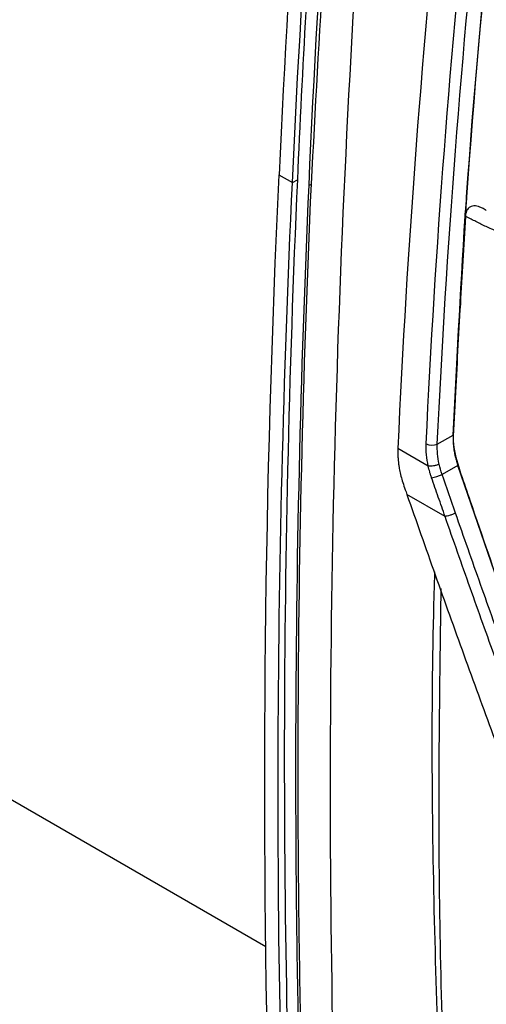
# Model space of a CAD drawing. Header units: millimetres. Extents: x -0.43 to 1.28, y -0.94 to 1.34.
# Tile 155 of 177: x 0.8614 to 0.891, y 0.8761 to 0.9385. Entities that reach past the tile are written whole.
import ezdxf

# ---------------------------------------------------------------- set-up
doc = ezdxf.new("R2010")
doc.units = ezdxf.units.MM

msp = doc.modelspace()

# ---------------------------------------------------------------- linework, layer by layer
at = {"color": 250, "linetype": 'Continuous', "lineweight": 25}
msp.add_line((0.750359, 0.952869), (0.876997, 0.879763), dxfattribs=at)
at = {"color": 7, "linetype": 'Continuous', "lineweight": 25}
for p, q in [((0.877829, 0.92869), (0.878678, 0.9282)), ((0.878678, 0.9282), (0.878992, 0.928375)), ((0.879881, 0.928097), (0.879731, 0.928013)), ((0.889694, 0.927283), (0.88973, 0.927262)), ((0.889622, 0.926059), (0.889657, 0.926039)), ((0.889623, 0.926251), (0.889658, 0.92623)), ((0.887859, 0.911614), (0.888858, 0.912191)), ((0.88536, 0.911328), (0.88536, 0.911326)), ((0.887288, 0.910213), (0.88536, 0.911326)), ((0.889157, 0.910267), (0.888156, 0.909689)), ((0.888348, 0.907027), (0.88593, 0.908423))]:
    msp.add_line(p, q, dxfattribs=at)
for centre, radius, start, end in [((0.887529, 0.912353), 0.0008085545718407, 242.213711, 294.059315), ((0.887165, 0.91166), 0.0022056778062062, 278.647589, 296.695546)]:
    msp.add_arc(centre, radius, start, end, dxfattribs=at)
for points, knots in [([(0.8861707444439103, 1.016714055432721), (0.8840617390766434, 1.001772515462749), (0.8823074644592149, 0.9869388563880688), (0.8795233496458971, 0.9575702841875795), (0.8784935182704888, 0.9430354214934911), (0.8778294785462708, 0.9286901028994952)], [0, 0, 0, 0, 0.5, 0.5, 1, 1, 1, 1]), ([(0.8870081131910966, 1.015232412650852), (0.8859868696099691, 1.007843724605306), (0.885053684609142, 1.000490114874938), (0.8833633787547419, 0.9858530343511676), (0.8826064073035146, 0.9785705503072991), (0.8812697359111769, 0.9640868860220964), (0.880689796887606, 0.9568829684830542), (0.879707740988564, 0.9425635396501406), (0.879305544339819, 0.9354475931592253), (0.8789922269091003, 0.9283754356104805)], [0, 0, 0, 0, 0.25, 0.25, 0.5, 0.5, 0.75, 0.75, 1, 1, 1, 1]), ([(0.8818172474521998, 0.856120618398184), (0.8807194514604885, 0.881262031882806), (0.8808677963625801, 0.9071935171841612), (0.8836549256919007, 0.960314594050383), (0.886293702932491, 0.9875040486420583), (0.8901613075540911, 1.015153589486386)], [0, 0, 0, 0, 0.5, 0.5, 1, 1, 1, 1]), ([(0.8798806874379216, 0.928096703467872), (0.8803958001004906, 0.9375674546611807), (0.8814260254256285, 0.956508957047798), (0.8840954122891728, 0.9853672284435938), (0.8866192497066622, 1.004876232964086), (0.8878742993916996, 1.014577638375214)], [0, 0, 0, 0, 0.3345407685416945, 0.6690815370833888, 0.9999999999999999, 0.9999999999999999, 0.9999999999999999, 0.9999999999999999]), ([(0.8776533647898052, 0.8564364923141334), (0.8775745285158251, 0.8578309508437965), (0.8775333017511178, 0.8592083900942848), (0.8773587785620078, 0.8637907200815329), (0.8772571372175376, 0.8669951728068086), (0.8766892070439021, 0.8893481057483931), (0.8769107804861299, 0.908843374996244), (0.877829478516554, 0.9286901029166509)], [0, 0, 0, 0, 0.0171550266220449, 0.0171550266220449, 0.056636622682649, 0.056636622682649, 0.2916997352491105, 0.2916997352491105, 0.2916997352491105, 0.2916997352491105]), ([(0.8789922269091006, 0.9283754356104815), (0.8784459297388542, 0.9160444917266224), (0.8781702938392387, 0.9038552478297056), (0.8781608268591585, 0.879786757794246), (0.8784268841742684, 0.8679137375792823), (0.878963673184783, 0.8562074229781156)], [0, 0, 0, 0, 0.5, 0.5, 1, 1, 1, 1]), ([(0.8796253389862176, 0.8573850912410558), (0.879375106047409, 0.8631172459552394), (0.8791896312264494, 0.8688890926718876), (0.8789481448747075, 0.8805121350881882), (0.8788921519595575, 0.8863638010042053), (0.8789185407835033, 0.9040278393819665), (0.8791952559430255, 0.9159528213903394), (0.8797308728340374, 0.9280131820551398)], [0, 0, 0, 0, 0.2500000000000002, 0.2500000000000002, 0.5000000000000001, 0.5000000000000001, 1, 1, 1, 1]), ([(0.8797606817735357, 0.8574605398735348), (0.8795116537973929, 0.8631934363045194), (0.8793273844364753, 0.8689660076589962), (0.8790883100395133, 0.8805904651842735), (0.8790335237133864, 0.8864428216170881), (0.8790635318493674, 0.904108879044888), (0.8793426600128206, 0.9160351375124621), (0.8798806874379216, 0.928096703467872)], [0, 0, 0, 0, 0.2500000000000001, 0.2500000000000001, 0.5000000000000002, 0.5000000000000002, 1, 1, 1, 1]), ([(0.8909605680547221, 0.9264247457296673), (0.8909359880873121, 0.9264409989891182), (0.8908690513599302, 0.9264852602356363), (0.8907365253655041, 0.9265630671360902), (0.8904951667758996, 0.9266778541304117), (0.8902304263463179, 0.9267387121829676), (0.8899956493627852, 0.9266964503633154), (0.8898592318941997, 0.9266145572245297), (0.8897646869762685, 0.9265034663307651), (0.8896989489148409, 0.9263811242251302), (0.8896719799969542, 0.9262806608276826), (0.8896584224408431, 0.9262301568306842)], [0, 0, 0, 0, 0.0460723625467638, 0.1254653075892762, 0.2501539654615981, 0.4994056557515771, 0.6286878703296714, 0.7493999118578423, 0.8326307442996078, 0.9158617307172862, 1, 1, 1, 1]), ([(0.8922758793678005, 0.9249073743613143), (0.8922052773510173, 0.9249273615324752), (0.8920589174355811, 0.9249687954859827), (0.8918346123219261, 0.9250409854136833), (0.8915808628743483, 0.9251321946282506), (0.8912834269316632, 0.9252519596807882), (0.8909573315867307, 0.9253984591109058), (0.8906264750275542, 0.9255603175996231), (0.8903106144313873, 0.9257214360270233), (0.889989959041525, 0.9258838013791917), (0.8897706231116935, 0.9259859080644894), (0.8896569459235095, 0.9260388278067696)], [0, 0, 0, 0, 0.0775316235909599, 0.160725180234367, 0.2497100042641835, 0.3635484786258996, 0.5002902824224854, 0.6268714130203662, 0.7499281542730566, 0.8703930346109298, 1, 1, 1, 1]), ([(0.928606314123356, 0.8700406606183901), (0.9285386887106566, 0.8700103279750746), (0.9283033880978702, 0.869904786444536), (0.9275360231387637, 0.8698961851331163), (0.926247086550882, 0.8706058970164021), (0.924686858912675, 0.8715180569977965), (0.9223905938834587, 0.8728397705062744), (0.9184112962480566, 0.8751375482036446), (0.9114553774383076, 0.8791698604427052), (0.9048523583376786, 0.8828985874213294), (0.9000536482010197, 0.8857801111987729), (0.8985119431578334, 0.8865629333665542), (0.8976736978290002, 0.8873061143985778), (0.8971147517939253, 0.887996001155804), (0.896416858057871, 0.8891315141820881), (0.8958955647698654, 0.8907719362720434), (0.895197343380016, 0.8927356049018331), (0.8932178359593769, 0.8984731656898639), (0.891282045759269, 0.904142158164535), (0.8893755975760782, 0.9096807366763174), (0.8888110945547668, 0.9114383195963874), (0.8889424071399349, 0.9129846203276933), (0.8890772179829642, 0.9160000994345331), (0.8892222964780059, 0.9185077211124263), (0.8893377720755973, 0.9205036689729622)], [0, 0, 0, 0, 0.0045366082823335, 0.0157849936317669, 0.0429601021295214, 0.0705660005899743, 0.0981718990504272, 0.1632429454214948, 0.2794412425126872, 0.4631539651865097, 0.5090821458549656, 0.5319948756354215, 0.5432640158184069, 0.5545106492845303, 0.5658073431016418, 0.5923622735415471, 0.6187114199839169, 0.644735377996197, 0.821379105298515, 0.8440776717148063, 0.8667392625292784, 0.8895063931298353, 0.9120523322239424, 0.9999999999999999, 0.9999999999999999, 0.9999999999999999, 0.9999999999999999]), ([(0.8888578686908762, 0.9121911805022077), (0.8888557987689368, 0.9121295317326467), (0.8888516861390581, 0.9120070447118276), (0.8888551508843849, 0.9118193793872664), (0.8888657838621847, 0.9116305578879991), (0.8888842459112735, 0.9114401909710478), (0.8889103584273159, 0.9112483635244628), (0.8889441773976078, 0.9110550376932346), (0.8889856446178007, 0.9108602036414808), (0.8890349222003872, 0.9106638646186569), (0.889091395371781, 0.910465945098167), (0.8891351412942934, 0.910333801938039), (0.8891571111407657, 0.9102674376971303)], [0, 0, 0, 0, 0.1027617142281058, 0.204172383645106, 0.3044988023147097, 0.4040158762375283, 0.5030046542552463, 0.6017501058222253, 0.7005387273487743, 0.7996560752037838, 0.8993843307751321, 1, 1, 1, 1]), ([(0.88535962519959, 0.9113258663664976), (0.8853585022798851, 0.9112457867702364), (0.8853562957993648, 0.9110884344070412), (0.8853630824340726, 0.9108516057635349), (0.8853774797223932, 0.9106198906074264), (0.885400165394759, 0.9103932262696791), (0.8854383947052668, 0.9101182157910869), (0.8855042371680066, 0.9097827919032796), (0.885607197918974, 0.9093776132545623), (0.885697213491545, 0.9091001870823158), (0.8857434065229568, 0.9089578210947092)], [0, 0, 0, 0, 0.1076864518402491, 0.2115984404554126, 0.31174984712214, 0.408222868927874, 0.501171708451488, 0.6584970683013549, 0.8247519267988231, 1, 1, 1, 1]), ([(0.8879727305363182, 0.9103435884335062), (0.8879307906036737, 0.9103224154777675), (0.8878786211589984, 0.910300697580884), (0.8877594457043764, 0.9102614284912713), (0.8876925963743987, 0.9102440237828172), (0.8875593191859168, 0.9102185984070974), (0.8874933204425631, 0.9102106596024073), (0.8873771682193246, 0.9102050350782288), (0.8873271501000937, 0.9102072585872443), (0.8872876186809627, 0.9102128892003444)], [0, 0, 0, 0, 0.25, 0.25, 0.5, 0.5, 0.75, 0.75, 1, 1, 1, 1]), ([(0.8926701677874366, 0.9000880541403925), (0.8926259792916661, 0.9002136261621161), (0.8914354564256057, 0.903596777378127), (0.8902747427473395, 0.9069951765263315), (0.889157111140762, 0.9102674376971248)], [0, 0, 0, 0, 0.0371168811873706, 0.9999999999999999, 0.9999999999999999, 0.9999999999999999, 0.9999999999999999]), ([(0.8874965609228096, 0.9094793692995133), (0.8874758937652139, 0.9095406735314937), (0.8874346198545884, 0.909663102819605), (0.887379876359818, 0.9098469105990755), (0.8873300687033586, 0.9100303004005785), (0.8873017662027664, 0.910152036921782), (0.8872876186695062, 0.9102128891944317)], [0, 0, 0, 0, 0.2507927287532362, 0.500852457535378, 0.7504917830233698, 1, 1, 1, 1]), ([(0.8883483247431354, 0.907026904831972), (0.888277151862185, 0.9072311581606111), (0.8881348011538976, 0.9076396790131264), (0.8878505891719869, 0.9084570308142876), (0.8876381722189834, 0.9090704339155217), (0.8874965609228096, 0.9094793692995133)], [0, 0, 0, 0, 0.2499869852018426, 0.4999913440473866, 1, 1, 1, 1]), ([(0.8859299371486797, 0.9084229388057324), (0.8865242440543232, 0.9067251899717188), (0.8871201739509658, 0.9050283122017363), (0.888323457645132, 0.9016407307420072), (0.888929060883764, 0.899949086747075), (0.8901488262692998, 0.8965704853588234), (0.8907629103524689, 0.8948834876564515), (0.8919988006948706, 0.8915137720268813), (0.8926222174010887, 0.8898319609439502), (0.8932478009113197, 0.8881513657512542)], [0, 0, 0, 0, 0.25, 0.25, 0.5, 0.5, 0.75, 0.75, 1, 1, 1, 1]), ([(0.8890076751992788, 0.9072386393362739), (0.8889656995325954, 0.9072170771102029), (0.8889140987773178, 0.9071932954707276), (0.8887975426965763, 0.907145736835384), (0.8887327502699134, 0.9071220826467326), (0.8886046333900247, 0.9070809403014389), (0.8885417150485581, 0.9070635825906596), (0.8884318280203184, 0.9070384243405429), (0.8883849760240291, 0.9070305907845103), (0.8883483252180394, 0.9070269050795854)], [0, 0, 0, 0, 0.25, 0.25, 0.5, 0.5, 0.75, 0.75, 1, 1, 1, 1]), ([(0.8954997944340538, 0.8891893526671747), (0.8943904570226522, 0.8921826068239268), (0.8932958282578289, 0.8951839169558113), (0.891672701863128, 0.8996961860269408), (0.8911350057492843, 0.9012021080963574), (0.8900660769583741, 0.9042174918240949), (0.8895364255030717, 0.9057278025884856), (0.8890076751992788, 0.9072386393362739)], [0, 0, 0, 0, 0.5000000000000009, 0.5000000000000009, 0.7500000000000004, 0.7500000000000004, 1, 1, 1, 1]), ([(0.8948401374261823, 0.8889666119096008), (0.8937310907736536, 0.8919617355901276), (0.8926366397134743, 0.8949650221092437), (0.8910135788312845, 0.8994801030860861), (0.890475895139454, 0.9009869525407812), (0.8894068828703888, 0.9040040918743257), (0.8888771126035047, 0.9055152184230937), (0.8883483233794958, 0.9070268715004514)], [0, 0, 0, 0, 0.4999999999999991, 0.4999999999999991, 0.7499999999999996, 0.7499999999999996, 1, 1, 1, 1]), ([(0.8884573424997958, 0.8598222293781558), (0.8881759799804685, 0.8665720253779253), (0.8876133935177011, 0.8800682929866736), (0.8874515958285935, 0.8946982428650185), (0.8876776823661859, 0.9026180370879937), (0.8877031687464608, 0.9035108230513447)], [0, 0, 0, 0, 0.4702572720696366, 0.9402829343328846, 1, 1, 1, 1]), ([(0.8880833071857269, 0.9024577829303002), (0.8880024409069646, 0.8968318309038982), (0.8878216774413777, 0.8842559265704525), (0.8882268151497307, 0.8720246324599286), (0.8884507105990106, 0.8652651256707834)], [0, 0, 0, 0, 0.4473596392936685, 1, 1, 1, 1])]:
    msp.add_open_spline(points, degree=3, knots=knots, dxfattribs=at)
for points in [[(0.8786780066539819, 0.9282002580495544), (0.8793342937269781, 0.9423780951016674), (0.8813576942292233, 0.9710496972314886), (0.88479517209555, 1.000349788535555), (0.8868693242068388, 1.015157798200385)], [(0.8797308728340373, 0.9280131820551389), (0.8809861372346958, 0.9562776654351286), (0.8836645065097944, 0.985277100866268), (0.8877469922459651, 1.014805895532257)], [(0.893836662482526, 0.9664188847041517), (0.8919753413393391, 0.9531768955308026), (0.8905926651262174, 0.9401135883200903), (0.8896943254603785, 0.9272827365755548)], [(0.8897296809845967, 0.9272623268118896), (0.8906280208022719, 0.9400931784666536), (0.892010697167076, 0.9531564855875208), (0.8938720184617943, 0.9663984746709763)], [(0.8883135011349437, 0.9501519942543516), (0.8868979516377, 0.9370142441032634), (0.8859301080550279, 0.9240675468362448), (0.8853596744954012, 0.9113279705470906)], [(0.8871520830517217, 0.9116373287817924), (0.8877292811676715, 0.9239542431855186), (0.8886788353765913, 0.9364640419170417), (0.8900459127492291, 0.9491519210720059)], [(0.8878586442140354, 0.9116143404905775), (0.8884353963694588, 0.9239217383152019), (0.8893841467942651, 0.9364204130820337), (0.8907499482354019, 0.9490964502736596)], [(0.8784988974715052, 0.8559483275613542), (0.8774776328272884, 0.8793421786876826), (0.8775341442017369, 0.903489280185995), (0.8786780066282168, 0.9282002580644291)], [(0.8896943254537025, 0.927282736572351), (0.889670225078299, 0.926938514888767), (0.8896464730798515, 0.9265944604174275), (0.8896230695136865, 0.9262505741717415)], [(0.8896584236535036, 0.9262301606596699), (0.8896818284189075, 0.9265740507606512), (0.8897055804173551, 0.9269181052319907), (0.8897296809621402, 0.9272623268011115)], [(0.8888578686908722, 0.9121911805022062), (0.8890720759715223, 0.9164493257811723), (0.889326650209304, 0.9210720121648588), (0.8896215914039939, 0.9260592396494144)], [(0.8893377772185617, 0.9205036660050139), (0.8894383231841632, 0.9222959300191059), (0.8895447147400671, 0.9241409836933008), (0.8896569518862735, 0.9260388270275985)], [(0.8896215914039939, 0.9260592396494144), (0.8896254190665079, 0.9261239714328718), (0.8896259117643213, 0.9261877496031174), (0.8896230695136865, 0.9262505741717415)], [(0.8896569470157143, 0.9260388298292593), (0.8896608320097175, 0.926104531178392), (0.8896612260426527, 0.9261682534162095), (0.8896584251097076, 0.9262301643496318)], [(0.8872876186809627, 0.9102128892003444), (0.8871761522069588, 0.9107113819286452), (0.8871309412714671, 0.9111861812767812), (0.8871520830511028, 0.9116373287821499)], [(0.8879727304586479, 0.9103435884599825), (0.8878756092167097, 0.9107879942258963), (0.8878375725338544, 0.9112127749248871), (0.8878586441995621, 0.911614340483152)], [(0.8881558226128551, 0.909689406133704), (0.8880807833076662, 0.909909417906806), (0.8880199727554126, 0.910127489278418), (0.8879727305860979, 0.9103435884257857)], [(0.8890076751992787, 0.9072386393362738), (0.8887228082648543, 0.908055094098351), (0.8884387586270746, 0.9088719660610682), (0.8881558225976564, 0.9096894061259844)], [(0.885743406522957, 0.9089578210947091), (0.8857900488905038, 0.9088239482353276), (0.8858522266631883, 0.9086456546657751), (0.8859299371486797, 0.9084229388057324)]]:
    msp.add_open_spline(points, degree=3, dxfattribs=at)

doc.saveas('drawing.dxf')
